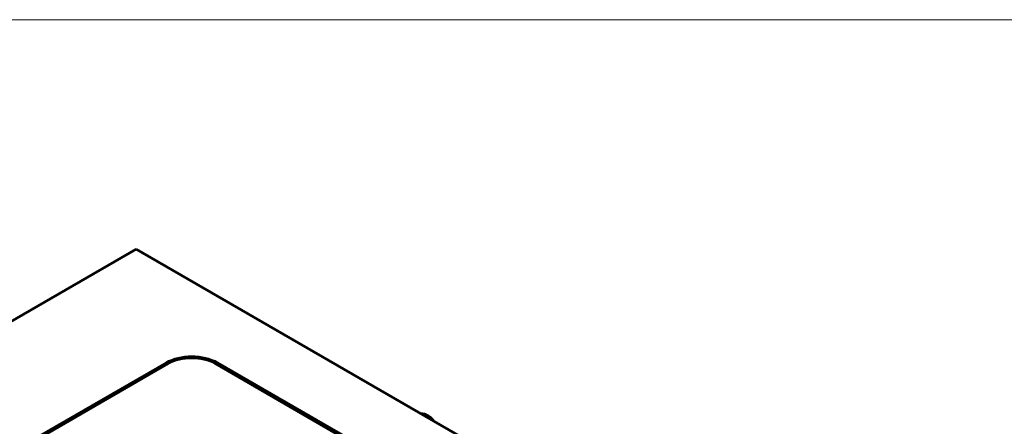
# Model space of a CAD drawing. Header units: millimetres. Extents: x 87 to 1148, y 108 to 697.
# Tile 13 of 24: x 223 to 386, y 630 to 697. Entities that reach past the tile are written whole.
import ezdxf

# ---------------------------------------------------------------- set-up
doc = ezdxf.new("R2010")
doc.units = ezdxf.units.MM
doc.layers.add('1', color=7, linetype='Continuous', true_color=0xffffff)

msp = doc.modelspace()

# ---------------------------------------------------------------- linework, layer by layer
at = {"layer": '1', "color": 251, "linetype": 'Continuous', "lineweight": 18}
msp.add_line((471.79, 697.461), (87.391, 697.461), dxfattribs=at)
at = {"layer": '1', "color": 4, "linetype": 'Continuous', "lineweight": 50}
for p, q in [((242.04, 659.569), (193.25, 631.4)), ((242.04, 659.569), (441.798, 544.239)), ((242.04, 659.569), (441.444, 544.443)), ((225.777, 628.542), (246.99, 640.789)), ((246.99, 640.463), (225.777, 628.215)), ((226.13, 628.384), (247.344, 640.632)), ((255.122, 640.632), (352.703, 584.294)), ((255.475, 640.789), (353.056, 584.451)), ((353.056, 584.125), (255.475, 640.463))]:
    msp.add_line(p, q, dxfattribs=at)
at = {"layer": '1', "color": 87, "linetype": 'Continuous', "lineweight": 25}
for p, q in [((246.99, 640.789), (246.99, 640.463)), ((255.475, 640.789), (255.475, 640.463))]:
    msp.add_line(p, q, dxfattribs=at)
at = {"layer": '1', "color": 4, "linetype": 'Continuous', "lineweight": 50}
for centre, major_axis, start_param, end_param in [((251.233, 638.34), (6, 0), 0.7853982, 2.3561945), ((251.233, 638.386), (-5.5, 0), 3.9269908, 5.4977871), ((251.233, 638.013), (-6, 0), 5.3637295, 5.4977871), ((251.233, 638.013), (-6, 0), 3.9269908, 4.0610485)]:
    msp.add_ellipse(centre, major_axis=major_axis, ratio=0.57735, start_param=start_param, end_param=end_param, dxfattribs=at)
msp.add_open_spline([(291.335, 631.125), (291.3, 631.173), (291.093, 631.445), (290.676, 631.861), (290.042, 632.237), (289.523, 632.376), (289.226, 632.393), (289.15, 632.393)], degree=3, knots=[0, 0, 0, 0, 0.0656355, 0.3754793, 0.6552602, 0.9118857, 1, 1, 1, 1], dxfattribs=at)

doc.saveas('drawing.dxf')
